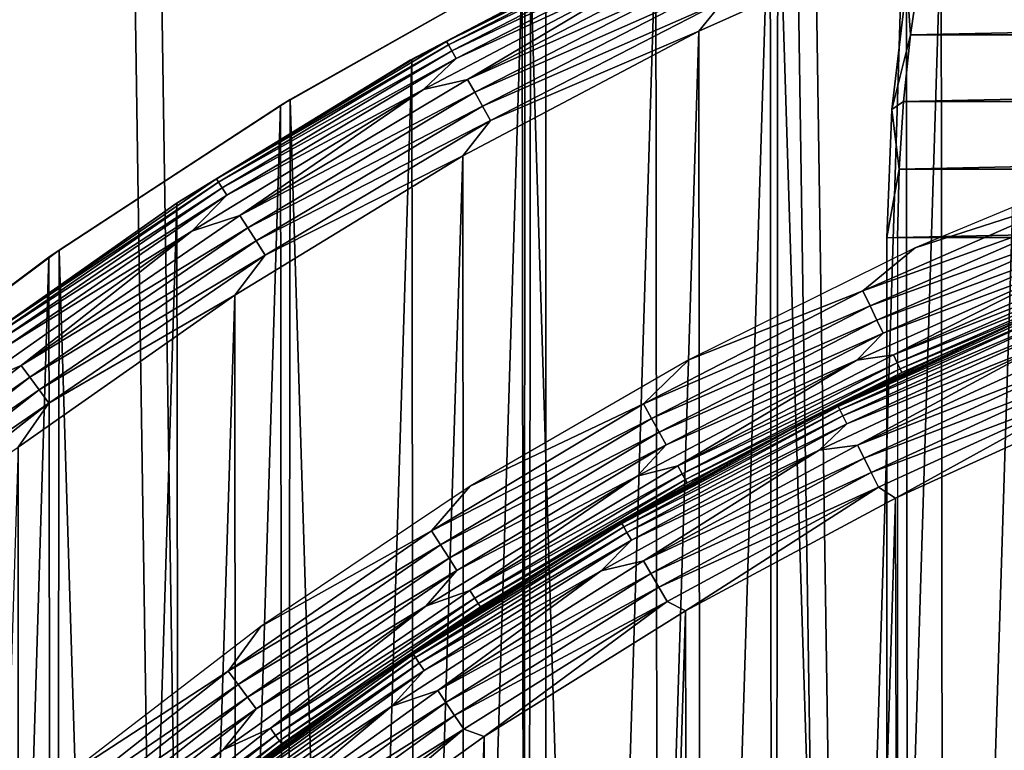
# Model space of a CAD drawing. Header units: millimetres. Extents: x -400 to 400, y -400 to 400.
# Tile 73 of 95: x -46 to -28, y 56 to 69. Entities that reach past the tile are written whole.
import ezdxf

# ---------------------------------------------------------------- set-up
doc = ezdxf.new("R2010")
doc.units = ezdxf.units.MM
doc.header["$LTSCALE"] = 52.148148
for name, color, linetype in [('1', 7, 'CONTINUOUS'), ('17', 7, 'CONTINUOUS'), ('2', 7, 'CONTINUOUS'), ('21', 7, 'CONTINUOUS'), ('22', 7, 'CONTINUOUS'), ('27', 7, 'CONTINUOUS'), ('31', 7, 'CONTINUOUS'), ('32', 7, 'CONTINUOUS'), ('33', 7, 'CONTINUOUS'), ('34', 7, 'CONTINUOUS'), ('35', 7, 'CONTINUOUS'), ('38', 7, 'CONTINUOUS'), ('39', 7, 'CONTINUOUS'), ('40', 7, 'CONTINUOUS'), ('43', 7, 'CONTINUOUS'), ('45', 7, 'CONTINUOUS'), ('47', 7, 'CONTINUOUS'), ('48', 7, 'CONTINUOUS'), ('50', 7, 'CONTINUOUS'), ('51', 7, 'CONTINUOUS')]:
    doc.layers.add(name, color=color, linetype=linetype)

msp = doc.modelspace()

# ---------------------------------------------------------------- linework, layer by layer
at = {"layer": '1', "color": 253, "linetype": 'Continuous', "true_color": 0x9ca8ab}
for points in [[(-36.605, 398.321, -0.671), (-24.522, -399.245, -0.3), (-24.413, 399.255, -0.298), (-36.605, 398.321, -0.671)], [(-48.79, 397.014, -1.192), (-36.736, -398.307, -0.675), (-36.605, 398.321, -0.671), (-48.79, 397.014, -1.192)], [(-36.736, -398.307, -0.675), (-24.522, -399.245, -0.3), (-36.605, 398.321, -0.671), (-36.736, -398.307, -0.675)], [(-48.925, -396.995, -1.197), (-36.736, -398.307, -0.675), (-48.79, 397.014, -1.192), (-48.925, -396.995, -1.197)]]:
    msp.add_3dface(points, dxfattribs=at)
at = {"layer": '17', "color": 253, "linetype": 'Continuous', "true_color": 0x9ca8ab}
for points in [[(-41.149, 67.431, 470.543), (-40.973, 67.538, 472.043), (-36.709, 69.951, 470.543), (-41.149, 67.431, 470.543)], [(-40.973, 67.538, 472.043), (-36.55, 70.035, 472.043), (-36.709, 69.951, 470.543), (-40.973, 67.538, 472.043)], [(-45.413, 64.639, 470.543), (-45.226, 64.77, 472.043), (-41.149, 67.431, 470.543), (-45.413, 64.639, 470.543)], [(-45.226, 64.77, 472.043), (-40.973, 67.538, 472.043), (-41.149, 67.431, 470.543), (-45.226, 64.77, 472.043)], [(-49.258, 61.764, 472.043), (-45.226, 64.77, 472.043), (-45.413, 64.639, 470.543), (-49.258, 61.764, 472.043)], [(-49.451, 61.61, 470.543), (-49.258, 61.764, 472.043), (-45.413, 64.639, 470.543), (-49.451, 61.61, 470.543)]]:
    msp.add_3dface(points, dxfattribs=at)
at = {"layer": '2', "color": 253, "linetype": 'Continuous', "true_color": 0x9ca8ab}
for points in [[(-36.192, 398.355, -2.157), (-24.155, 399.269, -1.793), (-24.304, -399.26, -1.796), (-36.192, 398.355, -2.157)], [(-48.206, 397.074, -2.665), (-36.192, 398.355, -2.157), (-36.378, -398.342, -2.162), (-48.206, 397.074, -2.665)], [(-36.378, -398.342, -2.162), (-36.192, 398.355, -2.157), (-24.304, -399.26, -1.796), (-36.378, -398.342, -2.162)], [(-48.401, -397.057, -2.673), (-48.206, 397.074, -2.665), (-36.378, -398.342, -2.162), (-48.401, -397.057, -2.673)]]:
    msp.add_3dface(points, dxfattribs=at)
at = {"layer": '21', "color": 253, "linetype": 'Continuous', "true_color": 0x9ca8ab}
for points in [[(-27.299, 74.13, 472.043), (-32.003, 72.227, 472.043), (-27.416, -74.086, 472.043), (-27.299, 74.13, 472.043)], [(-32.003, 72.227, 472.043), (-36.55, 70.035, 472.043), (-32.144, -72.164, 472.043), (-32.003, 72.227, 472.043)], [(-32.003, 72.227, 472.043), (-32.144, -72.164, 472.043), (-27.416, -74.086, 472.043), (-32.003, 72.227, 472.043)], [(-36.55, 70.035, 472.043), (-40.973, 67.538, 472.043), (-36.709, -69.951, 472.043), (-36.55, 70.035, 472.043)], [(-36.55, 70.035, 472.043), (-36.709, -69.951, 472.043), (-32.144, -72.164, 472.043), (-36.55, 70.035, 472.043)], [(-40.973, 67.538, 472.043), (-45.226, 64.77, 472.043), (-41.149, -67.431, 472.043), (-40.973, 67.538, 472.043)], [(-40.973, 67.538, 472.043), (-41.149, -67.431, 472.043), (-36.709, -69.951, 472.043), (-40.973, 67.538, 472.043)], [(-45.226, 64.77, 472.043), (-49.258, 61.764, 472.043), (-45.413, -64.639, 472.043), (-45.226, 64.77, 472.043)], [(-45.226, 64.77, 472.043), (-45.413, -64.639, 472.043), (-41.149, -67.431, 472.043), (-45.226, 64.77, 472.043)], [(-49.258, 61.764, 472.043), (-49.451, -61.61, 472.043), (-45.413, -64.639, 472.043), (-49.258, 61.764, 472.043)]]:
    msp.add_3dface(points, dxfattribs=at)
at = {"layer": '22', "color": 253, "linetype": 'Continuous', "true_color": 0x9ca8ab}
for points in [[(-32.003, -72.227, 470.543), (-32.144, 72.164, 470.543), (-27.417, 74.086, 470.543), (-32.003, -72.227, 470.543)], [(-27.298, -74.13, 470.543), (-32.003, -72.227, 470.543), (-27.417, 74.086, 470.543), (-27.298, -74.13, 470.543)], [(-36.55, -70.035, 470.543), (-36.709, 69.951, 470.543), (-32.144, 72.164, 470.543), (-36.55, -70.035, 470.543)], [(-32.003, -72.227, 470.543), (-36.55, -70.035, 470.543), (-32.144, 72.164, 470.543), (-32.003, -72.227, 470.543)], [(-40.973, -67.538, 470.543), (-41.149, 67.431, 470.543), (-36.709, 69.951, 470.543), (-40.973, -67.538, 470.543)], [(-36.55, -70.035, 470.543), (-40.973, -67.538, 470.543), (-36.709, 69.951, 470.543), (-36.55, -70.035, 470.543)], [(-45.226, -64.77, 470.543), (-45.413, 64.639, 470.543), (-41.149, 67.431, 470.543), (-45.226, -64.77, 470.543)], [(-40.973, -67.538, 470.543), (-45.226, -64.77, 470.543), (-41.149, 67.431, 470.543), (-40.973, -67.538, 470.543)], [(-49.258, -61.764, 470.543), (-49.451, 61.61, 470.543), (-45.413, 64.639, 470.543), (-49.258, -61.764, 470.543)], [(-45.226, -64.77, 470.543), (-49.258, -61.764, 470.543), (-45.413, 64.639, 470.543), (-45.226, -64.77, 470.543)]]:
    msp.add_3dface(points, dxfattribs=at)
at = {"layer": '27', "color": 253, "linetype": 'Continuous', "true_color": 0x9ca8ab}
for points in [[(-27.282, 63.595, 507.043), (-31.164, 61.786, 498.043), (-31.462, 61.634, 507.043), (-27.282, 63.595, 507.043)], [(-29.085, 62.791, 498.043), (-31.164, 61.786, 498.043), (-27.282, 63.595, 507.043), (-29.085, 62.791, 498.043)], [(-26.974, 63.726, 498.043), (-29.085, 62.791, 498.043), (-27.282, 63.595, 507.043), (-26.974, 63.726, 498.043)], [(-31.164, 61.786, 498.043), (-33.208, 60.711, 498.043), (-31.462, 61.634, 507.043), (-31.164, 61.786, 498.043)], [(-31.462, 61.634, 507.043), (-35.215, 59.57, 498.043), (-35.503, 59.399, 507.043), (-31.462, 61.634, 507.043)], [(-33.208, 60.711, 498.043), (-35.215, 59.57, 498.043), (-31.462, 61.634, 507.043), (-33.208, 60.711, 498.043)], [(-35.215, 59.57, 498.043), (-37.183, 58.362, 498.043), (-35.503, 59.399, 507.043), (-35.215, 59.57, 498.043)], [(-35.503, 59.399, 507.043), (-39.109, 57.089, 498.043), (-39.385, 56.899, 507.043), (-35.503, 59.399, 507.043)], [(-37.183, 58.362, 498.043), (-39.109, 57.089, 498.043), (-35.503, 59.399, 507.043), (-37.183, 58.362, 498.043)], [(-39.109, 57.089, 498.043), (-40.992, 55.752, 498.043), (-39.385, 56.899, 507.043), (-39.109, 57.089, 498.043)], [(-39.385, 56.899, 507.043), (-42.829, 54.354, 498.043), (-43.092, 54.145, 507.043), (-39.385, 56.899, 507.043)], [(-40.992, 55.752, 498.043), (-42.829, 54.354, 498.043), (-39.385, 56.899, 507.043), (-40.992, 55.752, 498.043)]]:
    msp.add_3dface(points, dxfattribs=at)
at = {"layer": '31', "color": 253, "linetype": 'Continuous', "true_color": 0x9ca8ab}
for points in [[(-26.779, 63.782, 507.356), (-27.282, 63.595, 507.043), (-30.893, 61.894, 507.356), (-26.779, 63.782, 507.356)], [(-26.779, 63.782, 507.356), (-30.893, 61.894, 507.356), (-26.751, 63.714, 507.661), (-26.779, 63.782, 507.356)], [(-27.282, 63.595, 507.043), (-31.462, 61.634, 507.043), (-30.893, 61.894, 507.356), (-27.282, 63.595, 507.043)], [(-26.751, 63.714, 507.661), (-30.893, 61.894, 507.356), (-30.861, 61.828, 507.661), (-26.751, 63.714, 507.661)], [(-26.751, 63.714, 507.661), (-30.861, 61.828, 507.661), (-26.704, 63.603, 507.951), (-26.751, 63.714, 507.661)], [(-26.704, 63.603, 507.951), (-30.861, 61.828, 507.661), (-30.807, 61.72, 507.951), (-26.704, 63.603, 507.951)], [(-26.704, 63.603, 507.951), (-30.807, 61.72, 507.951), (-26.641, 63.452, 508.219), (-26.704, 63.603, 507.951)], [(-26.641, 63.452, 508.219), (-30.807, 61.72, 507.951), (-30.734, 61.573, 508.219), (-26.641, 63.452, 508.219)], [(-26.641, 63.452, 508.219), (-30.734, 61.573, 508.219), (-27.09, 63.04, 508.457), (-26.641, 63.452, 508.219)], [(-27.09, 63.04, 508.457), (-30.734, 61.573, 508.219), (-31.24, 61.09, 508.457), (-27.09, 63.04, 508.457)], [(-30.893, 61.894, 507.356), (-31.462, 61.634, 507.043), (-34.875, 59.741, 507.356), (-30.893, 61.894, 507.356)], [(-30.893, 61.894, 507.356), (-34.875, 59.741, 507.356), (-30.861, 61.828, 507.661), (-30.893, 61.894, 507.356)], [(-30.861, 61.828, 507.661), (-34.875, 59.741, 507.356), (-34.838, 59.677, 507.661), (-30.861, 61.828, 507.661)], [(-30.861, 61.828, 507.661), (-34.838, 59.677, 507.661), (-30.807, 61.72, 507.951), (-30.861, 61.828, 507.661)], [(-31.462, 61.634, 507.043), (-35.503, 59.399, 507.043), (-34.875, 59.741, 507.356), (-31.462, 61.634, 507.043)], [(-30.807, 61.72, 507.951), (-34.838, 59.677, 507.661), (-34.778, 59.573, 507.951), (-30.807, 61.72, 507.951)], [(-30.807, 61.72, 507.951), (-34.778, 59.573, 507.951), (-30.734, 61.573, 508.219), (-30.807, 61.72, 507.951)], [(-30.734, 61.573, 508.219), (-34.778, 59.573, 507.951), (-34.695, 59.432, 508.219), (-30.734, 61.573, 508.219)], [(-30.734, 61.573, 508.219), (-34.695, 59.432, 508.219), (-31.24, 61.09, 508.457), (-30.734, 61.573, 508.219)], [(-31.24, 61.09, 508.457), (-34.695, 59.432, 508.219), (-35.25, 58.867, 508.457), (-31.24, 61.09, 508.457)], [(-34.875, 59.741, 507.356), (-35.503, 59.399, 507.043), (-38.708, 57.332, 507.356), (-34.875, 59.741, 507.356)], [(-34.875, 59.741, 507.356), (-38.708, 57.332, 507.356), (-34.838, 59.677, 507.661), (-34.875, 59.741, 507.356)], [(-34.838, 59.677, 507.661), (-38.708, 57.332, 507.356), (-38.667, 57.271, 507.661), (-34.838, 59.677, 507.661)], [(-34.838, 59.677, 507.661), (-38.667, 57.271, 507.661), (-34.778, 59.573, 507.951), (-34.838, 59.677, 507.661)], [(-34.778, 59.573, 507.951), (-38.667, 57.271, 507.661), (-38.6, 57.171, 507.951), (-34.778, 59.573, 507.951)], [(-34.778, 59.573, 507.951), (-38.6, 57.171, 507.951), (-34.695, 59.432, 508.219), (-34.778, 59.573, 507.951)], [(-34.695, 59.432, 508.219), (-38.6, 57.171, 507.951), (-38.508, 57.035, 508.219), (-34.695, 59.432, 508.219)], [(-34.695, 59.432, 508.219), (-38.508, 57.035, 508.219), (-35.25, 58.867, 508.457), (-34.695, 59.432, 508.219)], [(-35.503, 59.399, 507.043), (-39.385, 56.899, 507.043), (-38.708, 57.332, 507.356), (-35.503, 59.399, 507.043)], [(-35.25, 58.867, 508.457), (-38.508, 57.035, 508.219), (-39.104, 56.381, 508.457), (-35.25, 58.867, 508.457)], [(-38.708, 57.332, 507.356), (-39.385, 56.899, 507.043), (-42.375, 54.677, 507.356), (-38.708, 57.332, 507.356)], [(-38.708, 57.332, 507.356), (-42.375, 54.677, 507.356), (-38.667, 57.271, 507.661), (-38.708, 57.332, 507.356)], [(-38.667, 57.271, 507.661), (-42.375, 54.677, 507.356), (-42.33, 54.619, 507.661), (-38.667, 57.271, 507.661)], [(-38.667, 57.271, 507.661), (-42.33, 54.619, 507.661), (-38.6, 57.171, 507.951), (-38.667, 57.271, 507.661)], [(-38.6, 57.171, 507.951), (-42.33, 54.619, 507.661), (-42.256, 54.524, 507.951), (-38.6, 57.171, 507.951)], [(-38.6, 57.171, 507.951), (-42.256, 54.524, 507.951), (-38.508, 57.035, 508.219), (-38.6, 57.171, 507.951)], [(-39.385, 56.899, 507.043), (-43.092, 54.145, 507.043), (-42.375, 54.677, 507.356), (-39.385, 56.899, 507.043)], [(-38.508, 57.035, 508.219), (-42.256, 54.524, 507.951), (-42.156, 54.394, 508.219), (-38.508, 57.035, 508.219)], [(-38.508, 57.035, 508.219), (-42.156, 54.394, 508.219), (-39.104, 56.381, 508.457), (-38.508, 57.035, 508.219)], [(-39.104, 56.381, 508.457), (-42.156, 54.394, 508.219), (-42.782, 53.643, 508.457), (-39.104, 56.381, 508.457)]]:
    msp.add_3dface(points, dxfattribs=at)
at = {"layer": '32', "color": 253, "linetype": 'Continuous', "true_color": 0x9ca8ab}
for points in [[(-27.09, 63.04, 508.457), (-31.24, 61.09, 508.457), (-30.536, 61.178, 508.661), (-27.09, 63.04, 508.457)], [(-26.47, 63.044, 508.661), (-27.09, 63.04, 508.457), (-30.536, 61.178, 508.661), (-26.47, 63.044, 508.661)], [(-26.47, 63.044, 508.661), (-30.536, 61.178, 508.661), (-26.366, 62.797, 508.825), (-26.47, 63.044, 508.661)], [(-26.366, 62.797, 508.825), (-30.536, 61.178, 508.661), (-30.417, 60.938, 508.825), (-26.366, 62.797, 508.825)], [(-26.366, 62.797, 508.825), (-30.417, 60.938, 508.825), (-26.254, 62.53, 508.945), (-26.366, 62.797, 508.825)], [(-26.254, 62.53, 508.945), (-30.417, 60.938, 508.825), (-30.287, 60.679, 508.945), (-26.254, 62.53, 508.945)], [(-26.135, 62.248, 509.018), (-26.254, 62.53, 508.945), (-30.287, 60.679, 508.945), (-26.135, 62.248, 509.018)], [(-30.151, 60.405, 509.018), (-26.135, 62.248, 509.018), (-30.287, 60.679, 508.945), (-30.151, 60.405, 509.018)], [(-26.135, 62.248, 509.018), (-30.151, 60.405, 509.018), (-29.838, 60.206, 509.043), (-26.135, 62.248, 509.018)], [(-25.866, 62.019, 509.043), (-26.135, 62.248, 509.018), (-29.838, 60.206, 509.043), (-25.866, 62.019, 509.043)], [(-31.24, 61.09, 508.457), (-35.25, 58.867, 508.457), (-34.472, 59.05, 508.661), (-31.24, 61.09, 508.457)], [(-30.536, 61.178, 508.661), (-31.24, 61.09, 508.457), (-34.472, 59.05, 508.661), (-30.536, 61.178, 508.661)], [(-30.536, 61.178, 508.661), (-34.472, 59.05, 508.661), (-30.417, 60.938, 508.825), (-30.536, 61.178, 508.661)], [(-30.417, 60.938, 508.825), (-34.472, 59.05, 508.661), (-34.337, 58.819, 508.825), (-30.417, 60.938, 508.825)], [(-30.417, 60.938, 508.825), (-34.337, 58.819, 508.825), (-30.287, 60.679, 508.945), (-30.417, 60.938, 508.825)], [(-30.287, 60.679, 508.945), (-34.337, 58.819, 508.825), (-34.191, 58.568, 508.945), (-30.287, 60.679, 508.945)], [(-30.151, 60.405, 509.018), (-30.287, 60.679, 508.945), (-34.191, 58.568, 508.945), (-30.151, 60.405, 509.018)], [(-34.037, 58.304, 509.018), (-30.151, 60.405, 509.018), (-34.191, 58.568, 508.945), (-34.037, 58.304, 509.018)], [(-30.151, 60.405, 509.018), (-34.037, 58.304, 509.018), (-33.703, 58.131, 509.043), (-30.151, 60.405, 509.018)], [(-29.838, 60.206, 509.043), (-30.151, 60.405, 509.018), (-33.703, 58.131, 509.043), (-29.838, 60.206, 509.043)], [(-34.472, 59.05, 508.661), (-35.25, 58.867, 508.457), (-38.26, 56.669, 508.661), (-34.472, 59.05, 508.661)], [(-34.472, 59.05, 508.661), (-38.26, 56.669, 508.661), (-34.337, 58.819, 508.825), (-34.472, 59.05, 508.661)], [(-35.25, 58.867, 508.457), (-39.104, 56.381, 508.457), (-38.26, 56.669, 508.661), (-35.25, 58.867, 508.457)], [(-34.337, 58.819, 508.825), (-38.26, 56.669, 508.661), (-38.111, 56.447, 508.825), (-34.337, 58.819, 508.825)], [(-34.337, 58.819, 508.825), (-38.111, 56.447, 508.825), (-34.191, 58.568, 508.945), (-34.337, 58.819, 508.825)], [(-34.191, 58.568, 508.945), (-38.111, 56.447, 508.825), (-37.948, 56.206, 508.945), (-34.191, 58.568, 508.945)], [(-34.037, 58.304, 509.018), (-34.191, 58.568, 508.945), (-37.948, 56.206, 508.945), (-34.037, 58.304, 509.018)], [(-37.777, 55.953, 509.018), (-34.037, 58.304, 509.018), (-37.948, 56.206, 508.945), (-37.777, 55.953, 509.018)], [(-34.037, 58.304, 509.018), (-37.777, 55.953, 509.018), (-37.408, 55.822, 509.043), (-34.037, 58.304, 509.018)], [(-33.703, 58.131, 509.043), (-34.037, 58.304, 509.018), (-37.408, 55.822, 509.043), (-33.703, 58.131, 509.043)], [(-38.26, 56.669, 508.661), (-39.104, 56.381, 508.457), (-41.885, 54.045, 508.661), (-38.26, 56.669, 508.661)], [(-38.26, 56.669, 508.661), (-41.885, 54.045, 508.661), (-38.111, 56.447, 508.825), (-38.26, 56.669, 508.661)], [(-39.104, 56.381, 508.457), (-42.782, 53.643, 508.457), (-41.885, 54.045, 508.661), (-39.104, 56.381, 508.457)], [(-38.111, 56.447, 508.825), (-41.885, 54.045, 508.661), (-41.721, 53.833, 508.825), (-38.111, 56.447, 508.825)], [(-38.111, 56.447, 508.825), (-41.721, 53.833, 508.825), (-37.948, 56.206, 508.945), (-38.111, 56.447, 508.825)], [(-37.948, 56.206, 508.945), (-41.721, 53.833, 508.825), (-41.543, 53.604, 508.945), (-37.948, 56.206, 508.945)], [(-37.777, 55.953, 509.018), (-37.948, 56.206, 508.945), (-41.543, 53.604, 508.945), (-37.777, 55.953, 509.018)], [(-41.356, 53.363, 509.018), (-37.777, 55.953, 509.018), (-41.543, 53.604, 508.945), (-41.356, 53.363, 509.018)], [(-37.777, 55.953, 509.018), (-41.356, 53.363, 509.018), (-40.952, 53.276, 509.043), (-37.777, 55.953, 509.018)], [(-37.408, 55.822, 509.043), (-37.777, 55.953, 509.018), (-40.952, 53.276, 509.043), (-37.408, 55.822, 509.043)]]:
    msp.add_3dface(points, dxfattribs=at)
at = {"layer": '33', "color": 253, "linetype": 'Continuous', "true_color": 0x9ca8ab}
for points in [[(-29.532, -60.356, 509.043), (-25.866, 62.019, 509.043), (-29.838, 60.206, 509.043), (-29.532, -60.356, 509.043)], [(-29.532, -60.356, 509.043), (-25.507, -62.167, 509.043), (-25.866, 62.019, 509.043), (-29.532, -60.356, 509.043)], [(-33.449, -58.277, 509.043), (-29.838, 60.206, 509.043), (-33.703, 58.131, 509.043), (-33.449, -58.277, 509.043)], [(-33.449, -58.277, 509.043), (-29.532, -60.356, 509.043), (-29.838, 60.206, 509.043), (-33.449, -58.277, 509.043)], [(-37.201, -55.961, 509.043), (-33.703, 58.131, 509.043), (-37.408, 55.822, 509.043), (-37.201, -55.961, 509.043)], [(-37.201, -55.961, 509.043), (-33.449, -58.277, 509.043), (-33.703, 58.131, 509.043), (-37.201, -55.961, 509.043)], [(-40.785, -53.404, 509.043), (-37.408, 55.822, 509.043), (-40.952, 53.276, 509.043), (-40.785, -53.404, 509.043)], [(-40.785, -53.404, 509.043), (-37.201, -55.961, 509.043), (-37.408, 55.822, 509.043), (-40.785, -53.404, 509.043)]]:
    msp.add_3dface(points, dxfattribs=at)
at = {"layer": '34', "color": 253, "linetype": 'Continuous', "true_color": 0x9ca8ab}
for points in [[(-30.552, 62.743, 496.629), (-29.877, 62.842, 496.867), (-26.383, 64.606, 496.629), (-30.552, 62.743, 496.629)], [(-29.877, 62.842, 496.867), (-25.728, 64.474, 497.134), (-25.789, 64.627, 496.867), (-29.877, 62.842, 496.867)], [(-29.877, 62.842, 496.867), (-25.789, 64.627, 496.867), (-26.383, 64.606, 496.629), (-29.877, 62.842, 496.867)], [(-29.806, 62.694, 497.134), (-25.728, 64.474, 497.134), (-29.877, 62.842, 496.867), (-29.806, 62.694, 497.134)], [(-29.806, 62.694, 497.134), (-25.684, 64.363, 497.425), (-25.728, 64.474, 497.134), (-29.806, 62.694, 497.134)], [(-29.755, 62.585, 497.425), (-25.684, 64.363, 497.425), (-29.806, 62.694, 497.134), (-29.755, 62.585, 497.425)], [(-29.755, 62.585, 497.425), (-25.656, 64.295, 497.73), (-25.684, 64.363, 497.425), (-29.755, 62.585, 497.425)], [(-29.723, 62.519, 497.73), (-25.656, 64.295, 497.73), (-29.755, 62.585, 497.425), (-29.723, 62.519, 497.73)], [(-29.723, 62.519, 497.73), (-26.974, 63.726, 498.043), (-25.656, 64.295, 497.73), (-29.723, 62.519, 497.73)], [(-29.085, 62.791, 498.043), (-26.974, 63.726, 498.043), (-29.723, 62.519, 497.73), (-29.085, 62.791, 498.043)], [(-34.59, 60.61, 496.629), (-33.842, 60.799, 496.867), (-30.552, 62.743, 496.629), (-34.59, 60.61, 496.629)], [(-33.842, 60.799, 496.867), (-29.806, 62.694, 497.134), (-29.877, 62.842, 496.867), (-33.842, 60.799, 496.867)], [(-33.842, 60.799, 496.867), (-29.877, 62.842, 496.867), (-30.552, 62.743, 496.629), (-33.842, 60.799, 496.867)], [(-33.762, 60.655, 497.134), (-29.806, 62.694, 497.134), (-33.842, 60.799, 496.867), (-33.762, 60.655, 497.134)], [(-33.762, 60.655, 497.134), (-29.755, 62.585, 497.425), (-29.806, 62.694, 497.134), (-33.762, 60.655, 497.134)], [(-31.164, 61.786, 498.043), (-29.085, 62.791, 498.043), (-29.723, 62.519, 497.73), (-31.164, 61.786, 498.043)], [(-33.703, 60.55, 497.425), (-29.755, 62.585, 497.425), (-33.762, 60.655, 497.134), (-33.703, 60.55, 497.425)], [(-33.703, 60.55, 497.425), (-29.723, 62.519, 497.73), (-29.755, 62.585, 497.425), (-33.703, 60.55, 497.425)], [(-33.668, 60.486, 497.73), (-29.723, 62.519, 497.73), (-33.703, 60.55, 497.425), (-33.668, 60.486, 497.73)], [(-33.668, 60.486, 497.73), (-31.164, 61.786, 498.043), (-29.723, 62.519, 497.73), (-33.668, 60.486, 497.73)], [(-33.208, 60.711, 498.043), (-31.164, 61.786, 498.043), (-33.668, 60.486, 497.73), (-33.208, 60.711, 498.043)], [(-37.668, 58.505, 496.867), (-33.762, 60.655, 497.134), (-33.842, 60.799, 496.867), (-37.668, 58.505, 496.867)], [(-37.668, 58.505, 496.867), (-33.842, 60.799, 496.867), (-34.59, 60.61, 496.629), (-37.668, 58.505, 496.867)], [(-35.215, 59.57, 498.043), (-33.208, 60.711, 498.043), (-33.668, 60.486, 497.73), (-35.215, 59.57, 498.043)], [(-38.48, 58.218, 496.629), (-37.668, 58.505, 496.867), (-34.59, 60.61, 496.629), (-38.48, 58.218, 496.629)], [(-37.579, 58.367, 497.134), (-33.762, 60.655, 497.134), (-37.668, 58.505, 496.867), (-37.579, 58.367, 497.134)], [(-37.579, 58.367, 497.134), (-33.703, 60.55, 497.425), (-33.762, 60.655, 497.134), (-37.579, 58.367, 497.134)], [(-37.514, 58.266, 497.425), (-33.703, 60.55, 497.425), (-37.579, 58.367, 497.134), (-37.514, 58.266, 497.425)], [(-37.514, 58.266, 497.425), (-33.668, 60.486, 497.73), (-33.703, 60.55, 497.425), (-37.514, 58.266, 497.425)], [(-37.474, 58.204, 497.73), (-33.668, 60.486, 497.73), (-37.514, 58.266, 497.425), (-37.474, 58.204, 497.73)], [(-37.474, 58.204, 497.73), (-35.215, 59.57, 498.043), (-33.668, 60.486, 497.73), (-37.474, 58.204, 497.73)], [(-37.183, 58.362, 498.043), (-35.215, 59.57, 498.043), (-37.474, 58.204, 497.73), (-37.183, 58.362, 498.043)], [(-41.339, 55.972, 496.867), (-37.579, 58.367, 497.134), (-37.668, 58.505, 496.867), (-41.339, 55.972, 496.867)], [(-41.339, 55.972, 496.867), (-37.668, 58.505, 496.867), (-38.48, 58.218, 496.629), (-41.339, 55.972, 496.867)], [(-41.241, 55.84, 497.134), (-37.579, 58.367, 497.134), (-41.339, 55.972, 496.867), (-41.241, 55.84, 497.134)], [(-41.241, 55.84, 497.134), (-37.514, 58.266, 497.425), (-37.579, 58.367, 497.134), (-41.241, 55.84, 497.134)], [(-39.109, 57.089, 498.043), (-37.183, 58.362, 498.043), (-37.474, 58.204, 497.73), (-39.109, 57.089, 498.043)], [(-42.205, 55.577, 496.629), (-41.339, 55.972, 496.867), (-38.48, 58.218, 496.629), (-42.205, 55.577, 496.629)], [(-41.17, 55.743, 497.425), (-37.514, 58.266, 497.425), (-41.241, 55.84, 497.134), (-41.17, 55.743, 497.425)], [(-41.17, 55.743, 497.425), (-37.474, 58.204, 497.73), (-37.514, 58.266, 497.425), (-41.17, 55.743, 497.425)], [(-41.126, 55.684, 497.73), (-37.474, 58.204, 497.73), (-41.17, 55.743, 497.425), (-41.126, 55.684, 497.73)], [(-41.126, 55.684, 497.73), (-39.109, 57.089, 498.043), (-37.474, 58.204, 497.73), (-41.126, 55.684, 497.73)], [(-40.992, 55.752, 498.043), (-39.109, 57.089, 498.043), (-41.126, 55.684, 497.73), (-40.992, 55.752, 498.043)], [(-44.84, 53.208, 496.867), (-41.241, 55.84, 497.134), (-41.339, 55.972, 496.867), (-44.84, 53.208, 496.867)], [(-44.84, 53.208, 496.867), (-41.339, 55.972, 496.867), (-42.205, 55.577, 496.629), (-44.84, 53.208, 496.867)], [(-44.734, 53.083, 497.134), (-41.241, 55.84, 497.134), (-44.84, 53.208, 496.867), (-44.734, 53.083, 497.134)], [(-44.734, 53.083, 497.134), (-41.17, 55.743, 497.425), (-41.241, 55.84, 497.134), (-44.734, 53.083, 497.134)], [(-44.656, 52.991, 497.425), (-41.17, 55.743, 497.425), (-44.734, 53.083, 497.134), (-44.656, 52.991, 497.425)], [(-44.656, 52.991, 497.425), (-41.126, 55.684, 497.73), (-41.17, 55.743, 497.425), (-44.656, 52.991, 497.425)], [(-44.609, 52.935, 497.73), (-41.126, 55.684, 497.73), (-44.656, 52.991, 497.425), (-44.609, 52.935, 497.73)], [(-44.609, 52.935, 497.73), (-42.829, 54.354, 498.043), (-41.126, 55.684, 497.73), (-44.609, 52.935, 497.73)], [(-42.829, 54.354, 498.043), (-40.992, 55.752, 498.043), (-41.126, 55.684, 497.73), (-42.829, 54.354, 498.043)], [(-45.75, 52.697, 496.629), (-44.84, 53.208, 496.867), (-42.205, 55.577, 496.629), (-45.75, 52.697, 496.629)]]:
    msp.add_3dface(points, dxfattribs=at)
at = {"layer": '35', "color": 253, "linetype": 'Continuous', "true_color": 0x9ca8ab}
for points in [[(-25.183, 66.598, 496.043), (-29.477, 64.812, 496.043), (-26.273, 65.84, 496.067), (-25.183, 66.598, 496.043)], [(-26.273, 65.84, 496.067), (-29.477, 64.812, 496.043), (-30.437, 64.021, 496.067), (-26.273, 65.84, 496.067)], [(-26.273, 65.84, 496.067), (-30.437, 64.021, 496.067), (-26.16, 65.556, 496.141), (-26.273, 65.84, 496.067)], [(-30.437, 64.021, 496.067), (-30.306, 63.745, 496.141), (-26.16, 65.556, 496.141), (-30.437, 64.021, 496.067)], [(-30.306, 63.745, 496.141), (-26.052, 65.286, 496.261), (-26.16, 65.556, 496.141), (-30.306, 63.745, 496.141)], [(-30.182, 63.483, 496.261), (-26.052, 65.286, 496.261), (-30.306, 63.745, 496.141), (-30.182, 63.483, 496.261)], [(-30.182, 63.483, 496.261), (-25.953, 65.037, 496.425), (-26.052, 65.286, 496.261), (-30.182, 63.483, 496.261)], [(-30.067, 63.241, 496.425), (-25.953, 65.037, 496.425), (-30.182, 63.483, 496.261), (-30.067, 63.241, 496.425)], [(-30.067, 63.241, 496.425), (-26.383, 64.606, 496.629), (-25.953, 65.037, 496.425), (-30.067, 63.241, 496.425)], [(-29.477, 64.812, 496.043), (-33.642, 62.751, 496.043), (-30.437, 64.021, 496.067), (-29.477, 64.812, 496.043)], [(-30.552, 62.743, 496.629), (-26.383, 64.606, 496.629), (-30.067, 63.241, 496.425), (-30.552, 62.743, 496.629)], [(-30.437, 64.021, 496.067), (-33.642, 62.751, 496.043), (-34.477, 61.939, 496.067), (-30.437, 64.021, 496.067)], [(-30.437, 64.021, 496.067), (-34.477, 61.939, 496.067), (-30.306, 63.745, 496.141), (-30.437, 64.021, 496.067)], [(-34.477, 61.939, 496.067), (-34.328, 61.672, 496.141), (-30.306, 63.745, 496.141), (-34.477, 61.939, 496.067)], [(-34.328, 61.672, 496.141), (-30.182, 63.483, 496.261), (-30.306, 63.745, 496.141), (-34.328, 61.672, 496.141)], [(-34.187, 61.419, 496.261), (-30.182, 63.483, 496.261), (-34.328, 61.672, 496.141), (-34.187, 61.419, 496.261)], [(-34.187, 61.419, 496.261), (-30.067, 63.241, 496.425), (-30.182, 63.483, 496.261), (-34.187, 61.419, 496.261)], [(-34.057, 61.185, 496.425), (-30.067, 63.241, 496.425), (-34.187, 61.419, 496.261), (-34.057, 61.185, 496.425)], [(-34.057, 61.185, 496.425), (-30.552, 62.743, 496.629), (-30.067, 63.241, 496.425), (-34.057, 61.185, 496.425)], [(-33.642, 62.751, 496.043), (-37.66, 60.425, 496.043), (-34.477, 61.939, 496.067), (-33.642, 62.751, 496.043)], [(-34.59, 60.61, 496.629), (-30.552, 62.743, 496.629), (-34.057, 61.185, 496.425), (-34.59, 60.61, 496.629)], [(-34.477, 61.939, 496.067), (-37.66, 60.425, 496.043), (-38.374, 59.603, 496.067), (-34.477, 61.939, 496.067)], [(-34.477, 61.939, 496.067), (-38.374, 59.603, 496.067), (-34.328, 61.672, 496.141), (-34.477, 61.939, 496.067)], [(-38.374, 59.603, 496.067), (-38.209, 59.346, 496.141), (-34.328, 61.672, 496.141), (-38.374, 59.603, 496.067)], [(-38.209, 59.346, 496.141), (-34.187, 61.419, 496.261), (-34.328, 61.672, 496.141), (-38.209, 59.346, 496.141)], [(-38.052, 59.102, 496.261), (-34.187, 61.419, 496.261), (-38.209, 59.346, 496.141), (-38.052, 59.102, 496.261)], [(-38.052, 59.102, 496.261), (-34.057, 61.185, 496.425), (-34.187, 61.419, 496.261), (-38.052, 59.102, 496.261)], [(-37.907, 58.877, 496.425), (-34.057, 61.185, 496.425), (-38.052, 59.102, 496.261), (-37.907, 58.877, 496.425)], [(-37.907, 58.877, 496.425), (-34.59, 60.61, 496.629), (-34.057, 61.185, 496.425), (-37.907, 58.877, 496.425)], [(-38.48, 58.218, 496.629), (-34.59, 60.61, 496.629), (-37.907, 58.877, 496.425), (-38.48, 58.218, 496.629)], [(-37.66, 60.425, 496.043), (-41.516, 57.843, 496.043), (-38.374, 59.603, 496.067), (-37.66, 60.425, 496.043)], [(-38.374, 59.603, 496.067), (-41.516, 57.843, 496.043), (-42.114, 57.022, 496.067), (-38.374, 59.603, 496.067)], [(-38.374, 59.603, 496.067), (-42.114, 57.022, 496.067), (-38.209, 59.346, 496.141), (-38.374, 59.603, 496.067)], [(-42.114, 57.022, 496.067), (-41.933, 56.776, 496.141), (-38.209, 59.346, 496.141), (-42.114, 57.022, 496.067)], [(-41.933, 56.776, 496.141), (-38.052, 59.102, 496.261), (-38.209, 59.346, 496.141), (-41.933, 56.776, 496.141)], [(-41.76, 56.543, 496.261), (-38.052, 59.102, 496.261), (-41.933, 56.776, 496.141), (-41.76, 56.543, 496.261)], [(-41.76, 56.543, 496.261), (-37.907, 58.877, 496.425), (-38.052, 59.102, 496.261), (-41.76, 56.543, 496.261)], [(-41.601, 56.327, 496.425), (-37.907, 58.877, 496.425), (-41.76, 56.543, 496.261), (-41.601, 56.327, 496.425)], [(-41.601, 56.327, 496.425), (-38.48, 58.218, 496.629), (-37.907, 58.877, 496.425), (-41.601, 56.327, 496.425)], [(-42.205, 55.577, 496.629), (-38.48, 58.218, 496.629), (-41.601, 56.327, 496.425), (-42.205, 55.577, 496.629)], [(-41.516, 57.843, 496.043), (-45.194, 55.017, 496.043), (-42.114, 57.022, 496.067), (-41.516, 57.843, 496.043)], [(-42.114, 57.022, 496.067), (-45.194, 55.017, 496.043), (-45.681, 54.207, 496.067), (-42.114, 57.022, 496.067)], [(-42.114, 57.022, 496.067), (-45.681, 54.207, 496.067), (-41.933, 56.776, 496.141), (-42.114, 57.022, 496.067)], [(-45.681, 54.207, 496.067), (-45.484, 53.973, 496.141), (-41.933, 56.776, 496.141), (-45.681, 54.207, 496.067)], [(-45.484, 53.973, 496.141), (-41.76, 56.543, 496.261), (-41.933, 56.776, 496.141), (-45.484, 53.973, 496.141)], [(-45.297, 53.751, 496.261), (-41.76, 56.543, 496.261), (-45.484, 53.973, 496.141), (-45.297, 53.751, 496.261)], [(-45.297, 53.751, 496.261), (-41.601, 56.327, 496.425), (-41.76, 56.543, 496.261), (-45.297, 53.751, 496.261)], [(-45.125, 53.546, 496.425), (-41.601, 56.327, 496.425), (-45.297, 53.751, 496.261), (-45.125, 53.546, 496.425)], [(-45.125, 53.546, 496.425), (-42.205, 55.577, 496.629), (-41.601, 56.327, 496.425), (-45.125, 53.546, 496.425)], [(-45.75, 52.697, 496.629), (-42.205, 55.577, 496.629), (-45.125, 53.546, 496.425), (-45.75, 52.697, 496.629)]]:
    msp.add_3dface(points, dxfattribs=at)
at = {"layer": '38', "linetype": 'Continuous'}
for points in [[(-29, 70.789, 496.043), (-28.847, -70.851, 496.043), (-24.393, 72.502, 496.043), (-29, 70.789, 496.043)], [(-28.847, -70.851, 496.043), (-24.211, -72.563, 496.043), (-24.393, 72.502, 496.043), (-28.847, -70.851, 496.043)], [(-33.456, 68.795, 496.043), (-33.331, -68.856, 496.043), (-29, 70.789, 496.043), (-33.456, 68.795, 496.043)], [(-33.331, -68.856, 496.043), (-28.847, -70.851, 496.043), (-29, 70.789, 496.043), (-33.331, -68.856, 496.043)], [(-37.799, 66.504, 496.043), (-37.698, -66.561, 496.043), (-33.456, 68.795, 496.043), (-37.799, 66.504, 496.043)], [(-37.698, -66.561, 496.043), (-33.331, -68.856, 496.043), (-33.456, 68.795, 496.043), (-37.698, -66.561, 496.043)], [(-41.99, 63.942, 496.043), (-41.912, -63.992, 496.043), (-37.799, 66.504, 496.043), (-41.99, 63.942, 496.043)], [(-41.912, -63.992, 496.043), (-37.698, -66.561, 496.043), (-37.799, 66.504, 496.043), (-41.912, -63.992, 496.043)], [(-45.977, 61.143, 496.043), (-45.916, -61.188, 496.043), (-41.99, 63.942, 496.043), (-45.977, 61.143, 496.043)], [(-45.916, -61.188, 496.043), (-41.912, -63.992, 496.043), (-41.99, 63.942, 496.043), (-45.916, -61.188, 496.043)], [(-49.726, -58.135, 496.043), (-45.916, -61.188, 496.043), (-45.977, 61.143, 496.043), (-49.726, -58.135, 496.043)]]:
    msp.add_3dface(points, dxfattribs=at)
at = {"layer": '39', "linetype": 'Continuous'}
for points in [[(-38.097, 68.608, 494.356), (-33.714, 70.864, 494.356), (-34.317, 70.602, 494.043), (-38.097, 68.608, 494.356)], [(-33.714, 70.864, 494.356), (-38.097, 68.608, 494.356), (-33.682, 70.798, 494.661), (-33.714, 70.864, 494.356)], [(-33.682, 70.798, 494.661), (-38.097, 68.608, 494.356), (-38.061, 68.543, 494.661), (-33.682, 70.798, 494.661)], [(-33.682, 70.798, 494.661), (-38.061, 68.543, 494.661), (-33.631, 70.689, 494.951), (-33.682, 70.798, 494.661)], [(-33.631, 70.689, 494.951), (-38.061, 68.543, 494.661), (-38.003, 68.438, 494.951), (-33.631, 70.689, 494.951)], [(-33.631, 70.689, 494.951), (-38.003, 68.438, 494.951), (-33.56, 70.541, 495.219), (-33.631, 70.689, 494.951)], [(-38.764, 68.261, 494.043), (-38.097, 68.608, 494.356), (-34.317, 70.602, 494.043), (-38.764, 68.261, 494.043)], [(-33.56, 70.541, 495.219), (-38.003, 68.438, 494.951), (-37.923, 68.295, 495.219), (-33.56, 70.541, 495.219)], [(-33.56, 70.541, 495.219), (-37.923, 68.295, 495.219), (-34.103, 70.054, 495.457), (-33.56, 70.541, 495.219)], [(-34.103, 70.054, 495.457), (-37.923, 68.295, 495.219), (-38.521, 67.725, 495.457), (-34.103, 70.054, 495.457)], [(-42.33, 66.08, 494.356), (-38.097, 68.608, 494.356), (-38.764, 68.261, 494.043), (-42.33, 66.08, 494.356)], [(-38.097, 68.608, 494.356), (-42.33, 66.08, 494.356), (-38.061, 68.543, 494.661), (-38.097, 68.608, 494.356)], [(-38.061, 68.543, 494.661), (-42.33, 66.08, 494.356), (-42.29, 66.018, 494.661), (-38.061, 68.543, 494.661)], [(-38.061, 68.543, 494.661), (-42.29, 66.018, 494.661), (-38.003, 68.438, 494.951), (-38.061, 68.543, 494.661)], [(-38.003, 68.438, 494.951), (-42.29, 66.018, 494.661), (-42.225, 65.917, 494.951), (-38.003, 68.438, 494.951)], [(-38.003, 68.438, 494.951), (-42.225, 65.917, 494.951), (-37.923, 68.295, 495.219), (-38.003, 68.438, 494.951)], [(-37.923, 68.295, 495.219), (-42.225, 65.917, 494.951), (-42.137, 65.779, 495.219), (-37.923, 68.295, 495.219)], [(-37.923, 68.295, 495.219), (-42.137, 65.779, 495.219), (-38.521, 67.725, 495.457), (-37.923, 68.295, 495.219)], [(-43.052, 65.641, 494.043), (-42.33, 66.08, 494.356), (-38.764, 68.261, 494.043), (-43.052, 65.641, 494.043)], [(-38.521, 67.725, 495.457), (-42.137, 65.779, 495.219), (-42.781, 65.118, 495.457), (-38.521, 67.725, 495.457)], [(-46.395, 63.292, 494.356), (-42.33, 66.08, 494.356), (-43.052, 65.641, 494.043), (-46.395, 63.292, 494.356)], [(-42.33, 66.08, 494.356), (-46.395, 63.292, 494.356), (-42.29, 66.018, 494.661), (-42.33, 66.08, 494.356)], [(-42.29, 66.018, 494.661), (-46.395, 63.292, 494.356), (-46.352, 63.233, 494.661), (-42.29, 66.018, 494.661)], [(-42.29, 66.018, 494.661), (-46.352, 63.233, 494.661), (-42.225, 65.917, 494.951), (-42.29, 66.018, 494.661)], [(-42.225, 65.917, 494.951), (-46.352, 63.233, 494.661), (-46.281, 63.136, 494.951), (-42.225, 65.917, 494.951)], [(-42.225, 65.917, 494.951), (-46.281, 63.136, 494.951), (-42.137, 65.779, 495.219), (-42.225, 65.917, 494.951)], [(-42.137, 65.779, 495.219), (-46.281, 63.136, 494.951), (-46.184, 63.003, 495.219), (-42.137, 65.779, 495.219)], [(-42.137, 65.779, 495.219), (-46.184, 63.003, 495.219), (-42.781, 65.118, 495.457), (-42.137, 65.779, 495.219)], [(-47.164, 62.752, 494.043), (-46.395, 63.292, 494.356), (-43.052, 65.641, 494.043), (-47.164, 62.752, 494.043)], [(-42.781, 65.118, 495.457), (-46.184, 63.003, 495.219), (-46.866, 62.243, 495.457), (-42.781, 65.118, 495.457)]]:
    msp.add_3dface(points, dxfattribs=at)
at = {"layer": '40', "linetype": 'Continuous'}
for points in [[(-33.456, 68.795, 496.043), (-29, 70.789, 496.043), (-32.999, 69.362, 496.018), (-33.456, 68.795, 496.043)], [(-33.37, 70.142, 495.661), (-34.103, 70.054, 495.457), (-37.709, 67.908, 495.661), (-33.37, 70.142, 495.661)], [(-33.37, 70.142, 495.661), (-37.709, 67.908, 495.661), (-33.255, 69.9, 495.825), (-33.37, 70.142, 495.661)], [(-34.103, 70.054, 495.457), (-38.521, 67.725, 495.457), (-37.709, 67.908, 495.661), (-34.103, 70.054, 495.457)], [(-33.255, 69.9, 495.825), (-37.709, 67.908, 495.661), (-37.579, 67.674, 495.825), (-33.255, 69.9, 495.825)], [(-33.255, 69.9, 495.825), (-37.579, 67.674, 495.825), (-33.131, 69.638, 495.945), (-33.255, 69.9, 495.825)], [(-33.131, 69.638, 495.945), (-37.579, 67.674, 495.825), (-37.438, 67.42, 495.945), (-33.131, 69.638, 495.945)], [(-32.999, 69.362, 496.018), (-33.131, 69.638, 495.945), (-37.438, 67.42, 495.945), (-32.999, 69.362, 496.018)], [(-37.289, 67.153, 496.018), (-32.999, 69.362, 496.018), (-37.438, 67.42, 495.945), (-37.289, 67.153, 496.018)], [(-37.289, 67.153, 496.018), (-33.456, 68.795, 496.043), (-32.999, 69.362, 496.018), (-37.289, 67.153, 496.018)], [(-37.799, 66.504, 496.043), (-33.456, 68.795, 496.043), (-37.289, 67.153, 496.018), (-37.799, 66.504, 496.043)], [(-37.709, 67.908, 495.661), (-38.521, 67.725, 495.457), (-41.898, 65.407, 495.661), (-37.709, 67.908, 495.661)], [(-37.709, 67.908, 495.661), (-41.898, 65.407, 495.661), (-37.579, 67.674, 495.825), (-37.709, 67.908, 495.661)], [(-38.521, 67.725, 495.457), (-42.781, 65.118, 495.457), (-41.898, 65.407, 495.661), (-38.521, 67.725, 495.457)], [(-37.579, 67.674, 495.825), (-41.898, 65.407, 495.661), (-41.754, 65.181, 495.825), (-37.579, 67.674, 495.825)], [(-37.579, 67.674, 495.825), (-41.754, 65.181, 495.825), (-37.438, 67.42, 495.945), (-37.579, 67.674, 495.825)], [(-37.438, 67.42, 495.945), (-41.754, 65.181, 495.825), (-41.597, 64.937, 495.945), (-37.438, 67.42, 495.945)], [(-37.289, 67.153, 496.018), (-37.438, 67.42, 495.945), (-41.597, 64.937, 495.945), (-37.289, 67.153, 496.018)], [(-41.432, 64.679, 496.018), (-37.289, 67.153, 496.018), (-41.597, 64.937, 495.945), (-41.432, 64.679, 496.018)], [(-41.432, 64.679, 496.018), (-37.799, 66.504, 496.043), (-37.289, 67.153, 496.018), (-41.432, 64.679, 496.018)], [(-41.99, 63.942, 496.043), (-37.799, 66.504, 496.043), (-41.432, 64.679, 496.018), (-41.99, 63.942, 496.043)], [(-41.898, 65.407, 495.661), (-42.781, 65.118, 495.457), (-45.923, 62.647, 495.661), (-41.898, 65.407, 495.661)], [(-41.898, 65.407, 495.661), (-45.923, 62.647, 495.661), (-41.754, 65.181, 495.825), (-41.898, 65.407, 495.661)], [(-42.781, 65.118, 495.457), (-46.866, 62.243, 495.457), (-45.923, 62.647, 495.661), (-42.781, 65.118, 495.457)], [(-41.754, 65.181, 495.825), (-45.923, 62.647, 495.661), (-45.764, 62.431, 495.825), (-41.754, 65.181, 495.825)], [(-41.754, 65.181, 495.825), (-45.764, 62.431, 495.825), (-41.597, 64.937, 495.945), (-41.754, 65.181, 495.825)], [(-41.597, 64.937, 495.945), (-45.764, 62.431, 495.825), (-45.593, 62.197, 495.945), (-41.597, 64.937, 495.945)], [(-41.432, 64.679, 496.018), (-41.597, 64.937, 495.945), (-45.593, 62.197, 495.945), (-41.432, 64.679, 496.018)], [(-45.412, 61.95, 496.018), (-41.432, 64.679, 496.018), (-45.593, 62.197, 495.945), (-45.412, 61.95, 496.018)], [(-45.412, 61.95, 496.018), (-41.99, 63.942, 496.043), (-41.432, 64.679, 496.018), (-45.412, 61.95, 496.018)], [(-45.977, 61.143, 496.043), (-41.99, 63.942, 496.043), (-45.412, 61.95, 496.018), (-45.977, 61.143, 496.043)], [(-45.923, 62.647, 495.661), (-46.866, 62.243, 495.457), (-49.766, 59.64, 495.661), (-45.923, 62.647, 495.661)], [(-45.923, 62.647, 495.661), (-49.766, 59.64, 495.661), (-45.764, 62.431, 495.825), (-45.923, 62.647, 495.661)], [(-45.764, 62.431, 495.825), (-49.766, 59.64, 495.661), (-49.594, 59.434, 495.825), (-45.764, 62.431, 495.825)], [(-45.764, 62.431, 495.825), (-49.594, 59.434, 495.825), (-45.593, 62.197, 495.945), (-45.764, 62.431, 495.825)], [(-45.593, 62.197, 495.945), (-49.594, 59.434, 495.825), (-49.408, 59.211, 495.945), (-45.593, 62.197, 495.945)], [(-45.412, 61.95, 496.018), (-45.593, 62.197, 495.945), (-49.408, 59.211, 495.945), (-45.412, 61.95, 496.018)], [(-49.212, 58.977, 496.018), (-45.412, 61.95, 496.018), (-49.408, 59.211, 495.945), (-49.212, 58.977, 496.018)], [(-49.212, 58.977, 496.018), (-45.977, 61.143, 496.043), (-45.412, 61.95, 496.018), (-49.212, 58.977, 496.018)]]:
    msp.add_3dface(points, dxfattribs=at)
at = {"layer": '43', "linetype": 'Continuous'}
for points in [[(-38.764, 68.261, 494.043), (-34.317, 70.602, 494.043), (-38.734, 68.272, 472.043), (-38.764, 68.261, 494.043)], [(-38.734, 68.272, 472.043), (-34.317, 70.602, 494.043), (-34.249, 70.634, 472.043), (-38.734, 68.272, 472.043)], [(-43.061, 65.63, 472.043), (-38.764, 68.261, 494.043), (-38.734, 68.272, 472.043), (-43.061, 65.63, 472.043)], [(-43.052, 65.641, 494.043), (-38.764, 68.261, 494.043), (-43.061, 65.63, 472.043), (-43.052, 65.641, 494.043)], [(-47.173, 62.746, 472.043), (-47.164, 62.752, 494.043), (-43.061, 65.63, 472.043), (-47.173, 62.746, 472.043)], [(-47.164, 62.752, 494.043), (-43.052, 65.641, 494.043), (-43.061, 65.63, 472.043), (-47.164, 62.752, 494.043)]]:
    msp.add_3dface(points, dxfattribs=at)
at = {"layer": '45', "linetype": 'Continuous'}
for points in [[(-29.498, -72.745, 472.043), (-29.644, 72.686, 472.043), (-24.88, 74.448, 472.043), (-29.498, -72.745, 472.043)], [(-24.757, -74.489, 472.043), (-29.498, -72.745, 472.043), (-24.88, 74.448, 472.043), (-24.757, -74.489, 472.043)], [(-34.085, -70.713, 472.043), (-34.249, 70.634, 472.043), (-29.644, 72.686, 472.043), (-34.085, -70.713, 472.043)], [(-29.498, -72.745, 472.043), (-34.085, -70.713, 472.043), (-29.644, 72.686, 472.043), (-29.498, -72.745, 472.043)], [(-38.556, -68.374, 472.043), (-38.734, 68.272, 472.043), (-34.249, 70.634, 472.043), (-38.556, -68.374, 472.043)], [(-34.085, -70.713, 472.043), (-38.556, -68.374, 472.043), (-34.249, 70.634, 472.043), (-34.085, -70.713, 472.043)], [(-42.872, -65.755, 472.043), (-43.061, 65.63, 472.043), (-38.734, 68.272, 472.043), (-42.872, -65.755, 472.043)], [(-38.556, -68.374, 472.043), (-42.872, -65.755, 472.043), (-38.734, 68.272, 472.043), (-38.556, -68.374, 472.043)], [(-46.979, -62.891, 472.043), (-47.173, 62.746, 472.043), (-43.061, 65.63, 472.043), (-46.979, -62.891, 472.043)], [(-42.872, -65.755, 472.043), (-46.979, -62.891, 472.043), (-43.061, 65.63, 472.043), (-42.872, -65.755, 472.043)]]:
    msp.add_3dface(points, dxfattribs=at)
at = {"layer": '47', "color": 253, "linetype": 'Continuous', "true_color": 0x9ca8ab}
for points in [[(-30, -65, -0.443), (-30, -65, 17.8), (-30, 65, 17.8), (-30, -65, -0.443)], [(-30, 65, -0.443), (-30, -65, -0.443), (-30, 65, 17.8), (-30, 65, -0.443)]]:
    msp.add_3dface(points, dxfattribs=at)
at = {"layer": '48', "color": 253, "linetype": 'Continuous', "true_color": 0x9ca8ab}
for points in [[(-29.908, 67.354, -0.438), (-29.631, 69.693, 17.8), (-29.63, 69.694, -0.426), (-29.908, 67.354, -0.438)], [(-29.908, 67.354, 17.8), (-29.631, 69.693, 17.8), (-29.908, 67.354, -0.438), (-29.908, 67.354, 17.8)], [(-30, 65, -0.443), (-30, 65, 17.8), (-29.908, 67.354, 17.8), (-30, 65, -0.443)], [(-30, 65, -0.443), (-29.908, 67.354, 17.8), (-29.908, 67.354, -0.438), (-30, 65, -0.443)]]:
    msp.add_3dface(points, dxfattribs=at)
at = {"layer": '50', "color": 253, "linetype": 'Continuous', "true_color": 0x9ca8ab}
for points in [[(-29.383, 69.949, 18), (-29.561, 68.732, 18), (29.383, 69.948, 18), (-29.383, 69.949, 18)], [(29.383, 69.948, 18), (-29.561, 68.732, 18), (29.561, 68.732, 18), (29.383, 69.948, 18)], [(-29.561, 68.732, 18), (-29.689, 67.502, 18), (29.561, 68.732, 18), (-29.561, 68.732, 18)], [(29.561, 68.732, 18), (-29.689, 67.502, 18), (29.689, 67.502, 18), (29.561, 68.732, 18)], [(-29.689, 67.502, 18), (-29.769, 66.258, 18), (29.689, 67.502, 18), (-29.689, 67.502, 18)], [(29.689, 67.502, 18), (-29.769, 66.258, 18), (29.769, 66.258, 18), (29.689, 67.502, 18)], [(-29.769, 66.258, 18), (-29.8, 65, 18), (29.769, 66.258, 18), (-29.769, 66.258, 18)], [(29.769, 66.258, 18), (-29.8, 65, 18), (29.8, 65, 18), (29.769, 66.258, 18)], [(-29.8, 65, 18), (-29.8, -65, 18), (29.8, 65, 18), (-29.8, 65, 18)], [(29.8, 65, 18), (-29.8, -65, 18), (29.8, -65, 18), (29.8, 65, 18)]]:
    msp.add_3dface(points, dxfattribs=at)
at = {"layer": '51', "color": 253, "linetype": 'Continuous', "true_color": 0x9ca8ab}
for points in [[(-29.631, 69.693, 17.8), (-29.561, 68.732, 18), (-29.383, 69.949, 18), (-29.631, 69.693, 17.8)], [(-29.631, 69.693, 17.8), (-29.908, 67.354, 17.8), (-29.561, 68.732, 18), (-29.631, 69.693, 17.8)], [(-29.908, 67.354, 17.8), (-29.689, 67.502, 18), (-29.561, 68.732, 18), (-29.908, 67.354, 17.8)], [(-29.908, 67.354, 17.8), (-29.769, 66.258, 18), (-29.689, 67.502, 18), (-29.908, 67.354, 17.8)], [(-29.908, 67.354, 17.8), (-30, 65, 17.8), (-29.769, 66.258, 18), (-29.908, 67.354, 17.8)], [(-30, 65, 17.8), (-29.8, 65, 18), (-29.769, 66.258, 18), (-30, 65, 17.8)]]:
    msp.add_3dface(points, dxfattribs=at)

doc.saveas('drawing.dxf')
